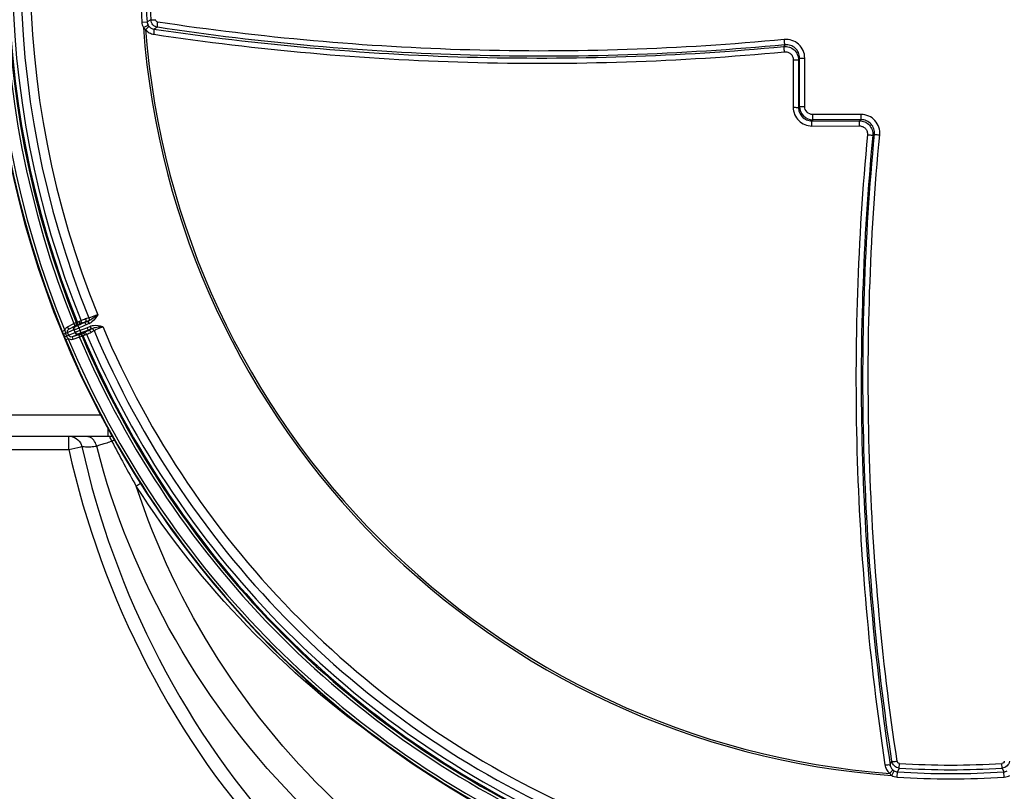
# Model space of a CAD drawing. Header units: millimetres. Extents: x 0 to 297, y 0 to 210.
# Tile 63 of 108: x 249 to 260, y 92 to 101. Entities that reach past the tile are written whole.
import ezdxf

# ---------------------------------------------------------------- set-up
doc = ezdxf.new("R2010")
doc.units = ezdxf.units.MM
doc.header["$LTSCALE"] = 16.335
doc.layers.get('0').update_dxf_attribs({"linetype": 'CONTINUOUS'})

msp = doc.modelspace()

# ---------------------------------------------------------------- linework, layer by layer
at = {"color": 9, "linetype": 'Continuous'}
for p, q in [((250.021, 100.675), (249.979, 100.655)), ((250.021, 100.675), (250.073, 100.678)), ((249.919, 100.651), (249.979, 100.655)), ((249.937, 100.59), (249.989, 100.618)), ((250.096, 100.593), (250.055, 100.574)), ((257.098, 100.398), (257.086, 100.379)), ((257.261, 100.25), (257.249, 100.231)), ((257.261, 99.71), (257.261, 100.25)), ((257.319, 99.709), (257.32, 100.249)), ((257.191, 100.232), (257.191, 99.7)), ((257.249, 100.231), (257.249, 99.698)), ((257.249, 99.698), (257.261, 99.71)), ((257.949, 99.62), (257.409, 99.62)), ((257.398, 99.549), (257.41, 99.561)), ((257.398, 99.549), (257.93, 99.55)), ((257.4, 99.491), (257.931, 99.492)), ((257.949, 99.562), (257.41, 99.561)), ((257.93, 99.55), (257.949, 99.562)), ((258.079, 99.387), (258.098, 99.399)), ((249.091, 97.249), (249.161, 97.286)), ((249.189, 97.297), (249.161, 97.286)), ((249.175, 97.259), (249.161, 97.286)), ((249.213, 97.272), (249.174, 97.251)), ((249.202, 97.297), (249.189, 97.297)), ((249.319, 97.311), (249.285, 97.301)), ((249.298, 97.27), (249.285, 97.301)), ((249.319, 97.311), (249.286, 97.298)), ((249.329, 97.347), (249.293, 97.336)), ((249.33, 97.284), (249.298, 97.27)), ((249.322, 97.313), (249.319, 97.311)), ((249.33, 97.284), (249.319, 97.311)), ((249.335, 97.286), (249.322, 97.313)), ((249.06, 97.207), (249.032, 97.195)), ((249.068, 97.175), (249.045, 97.166)), ((249.16, 97.213), (249.068, 97.175)), ((249.068, 97.175), (249.081, 97.143)), ((249.173, 97.181), (249.081, 97.143)), ((249.105, 97.223), (249.091, 97.249)), ((249.104, 97.153), (249.091, 97.185)), ((249.174, 97.251), (249.105, 97.223)), ((249.21, 97.164), (249.141, 97.136)), ((249.177, 97.185), (249.165, 97.213)), ((249.188, 97.259), (249.175, 97.259)), ((249.22, 97.236), (249.207, 97.263)), ((249.252, 97.178), (249.21, 97.164)), ((249.216, 97.159), (249.225, 97.169)), ((249.216, 97.159), (249.225, 97.131)), ((249.232, 97.208), (249.22, 97.236)), ((249.242, 97.18), (249.232, 97.208)), ((249.343, 97.252), (249.311, 97.238)), ((249.324, 97.208), (249.311, 97.238)), ((249.355, 97.224), (249.322, 97.211)), ((249.324, 97.208), (249.355, 97.224)), ((249.355, 97.224), (249.343, 97.252)), ((249.358, 97.226), (249.348, 97.254)), ((249.354, 97.189), (249.388, 97.206)), ((249.358, 97.226), (249.355, 97.224)), ((249.081, 97.143), (249.058, 97.133)), ((249.098, 97.115), (249.07, 97.104)), ((249.141, 97.136), (249.15, 97.107)), ((249.225, 97.131), (249.15, 97.107)), ((249.253, 97.143), (249.225, 97.131)), ((249.253, 97.143), (249.262, 97.152)), ((242.772, 96.267), (249.459, 96.267)), ((249.542, 96.112), (249.542, 96.029)), ((249.105, 95.879), (249.105, 96.029)), ((241.535, 95.879), (249.105, 95.879)), ((249.105, 95.879), (249.238, 95.909)), ((249.238, 95.909), (249.248, 95.911)), ((249.248, 95.911), (249.251, 95.911)), ((249.251, 95.911), (249.276, 95.91)), ((249.399, 95.914), (249.407, 95.915)), ((249.407, 95.915), (249.416, 95.916)), ((258.273, 92.356), (258.292, 92.396)), ((258.375, 92.321), (258.355, 92.279)), ((258.375, 92.321), (258.378, 92.373)), ((259.523, 92.321), (259.52, 92.373)), ((259.523, 92.321), (259.543, 92.279)), ((258.29, 92.237), (258.318, 92.29)), ((258.351, 92.22), (258.355, 92.279)), ((259.547, 92.22), (259.543, 92.279))]:
    msp.add_line(p, q, dxfattribs=at)
at = {"color": 7, "linetype": 'Continuous'}
for p, q in [((249.105, 97.223), (249.175, 97.259)), ((249.216, 97.159), (249.141, 97.136)), ((241.519, 96.029), (249.589, 96.029))]:
    msp.add_line(p, q, dxfattribs=at)
at = {"color": 9, "linetype": 'Continuous'}
for points in [[(249.587, 95.969), (249.583, 95.979), (249.578, 95.989), (249.573, 95.999), (249.568, 96.009), (249.562, 96.019), (249.557, 96.029)], [(249.611, 95.987), (249.608, 95.985), (249.602, 95.98), (249.595, 95.975), (249.587, 95.969)], [(249.251, 95.911), (249.259, 95.911), (249.268, 95.91), (249.276, 95.91)], [(249.905, 95.498), (249.903, 95.497), (249.893, 95.49), (249.882, 95.482), (249.87, 95.475), (249.858, 95.467)]]:
    msp.add_lwpolyline(points, dxfattribs=at)
at = {"color": 7, "linetype": 'Continuous'}
for centre, radius, start, end in [((258.949, 101.249), 10.718, 4.7194, 355.2806), ((266.087, 121.386), 35.799, 233.4477, 266.3167)]:
    msp.add_arc(centre, radius, start, end, dxfattribs=at)
at = {"color": 9, "linetype": 'Continuous'}
for centre, radius, start, end in [((258.949, 101.249), 10.713, 157.7649, 202.2351), ((258.949, 101.249), 10.683, 157.7649, 202.2351), ((258.949, 101.249), 10.56, 157.9543, 202.0457), ((258.949, 101.249), 10.53, 157.9543, 202.0457), ((258.949, 101.249), 10.518, 157.9273, 202.0727), ((258.949, 101.249), 10.474, 157.9477, 202.0523), ((258.949, 101.249), 10.381, 157.9221, 202.0779), ((258.949, 101.249), 10.276, 157.9019, 202.0981), ((258.949, 101.249), 9.049, 176.2119, 183.7881), ((258.949, 101.249), 8.99, 176.2119, 183.7881), ((258.949, 101.249), 8.947, 176.3199, 183.6801), ((258.949, 101.249), 9.036, 184.1836, 265.8164), ((258.949, 101.249), 9.013, 184.3334, 265.6666), ((250.062, 100.658), 0.083, 208.5978, 219.8877), ((257.41, 99.71), 0.149, 179.9902, 270.0098), ((249.285, 97.393), 0.119, 292.4971, 295.0141), ((258.962, 101.259), 10.729, 202.2576, 202.4288), ((258.949, 101.249), 10.713, 202.4066, 202.5934), ((258.949, 101.249), 10.474, 202.9477, 247.0523), ((249.389, 97.142), 0.119, 109.9859, 112.5029), ((258.949, 101.249), 10.381, 202.9221, 247.0779), ((258.949, 101.249), 10.276, 202.9019, 247.0981), ((258.933, 101.238), 10.694, 202.5709, 202.7427), ((258.949, 101.249), 10.713, 202.7649, 247.2351), ((258.949, 101.249), 10.683, 202.7649, 247.2351), ((258.949, 101.249), 10.56, 202.9543, 247.0457), ((258.949, 101.249), 10.53, 202.9543, 247.0457), ((258.949, 101.249), 10.518, 202.9273, 247.0727), ((251.086, 90.449), 5.72, 105.1843, 105.4316), ((262.523, 102.627), 14.549, 207.2346, 209.4814), ((258.949, 101.249), 8.947, 266.3199, 273.6801), ((258.949, 101.249), 8.895, 266.3199, 273.6801), ((258.358, 92.362), 0.083, 230.1122, 241.4022), ((258.949, 101.249), 9.049, 266.2119, 273.7881), ((258.949, 101.249), 8.99, 266.2119, 273.7881)]:
    msp.add_arc(centre, radius, start, end, dxfattribs=at)
for points, knots in [([(250.096, 100.593), (250.076, 100.596), (250.038, 100.616), (250.022, 100.655), (250.021, 100.675)], [0, 0, 0, 0, 0.500062, 1, 1, 1, 1]), ([(250.098, 100.651), (250.092, 100.652), (250.079, 100.658), (250.073, 100.672), (250.073, 100.678)], [0, 0, 0, 0, 0.499226, 1, 1, 1, 1]), ([(249.961, 100.568), (249.966, 100.572), (249.975, 100.58), (249.987, 100.591), (249.994, 100.599), (249.998, 100.603), (249.998, 100.605)], [0, 0, 0, 0, 0.367453, 0.677633, 0.895931, 1, 1, 1, 1]), ([(249.961, 100.568), (249.973, 100.554), (250.002, 100.53), (250.037, 100.518), (250.055, 100.516)], [0, 0, 0, 0, 0.500827, 1, 1, 1, 1]), ([(249.998, 100.605), (250.006, 100.597), (250.023, 100.582), (250.044, 100.575), (250.055, 100.574)], [0, 0, 0, 0, 0.503534, 1, 1, 1, 1]), ([(250.055, 100.574), (251.214, 100.399), (253.56, 100.189), (255.914, 100.268), (257.086, 100.379)], [0, 0, 0, 0, 0.498718, 1, 1, 1, 1]), ([(250.055, 100.516), (250.056, 100.523), (250.057, 100.536), (250.058, 100.553), (250.058, 100.565), (250.057, 100.571), (250.056, 100.573), (250.055, 100.574)], [0, 0, 0, 0, 0.364967, 0.676876, 0.895364, 0.961621, 1, 1, 1, 1]), ([(250.096, 100.593), (250.095, 100.593), (250.095, 100.595), (250.094, 100.601), (250.094, 100.613), (250.095, 100.631), (250.097, 100.644), (250.098, 100.651)], [0, 0, 0, 0, 0.034969, 0.09993, 0.318748, 0.632732, 1, 1, 1, 1]), ([(257.098, 100.398), (255.932, 100.287), (253.587, 100.209), (251.251, 100.418), (250.096, 100.593)], [0, 0, 0, 0, 0.500807, 1, 1, 1, 1]), ([(257.091, 100.457), (255.926, 100.346), (253.585, 100.268), (251.251, 100.477), (250.098, 100.651)], [0, 0, 0, 0, 0.50081, 1, 1, 1, 1]), ([(250.055, 100.516), (251.214, 100.341), (253.563, 100.131), (255.92, 100.209), (257.094, 100.32)], [0, 0, 0, 0, 0.498723, 1, 1, 1, 1]), ([(257.32, 100.249), (257.32, 100.278), (257.307, 100.336), (257.256, 100.408), (257.179, 100.453), (257.12, 100.459), (257.091, 100.457)], [0, 0, 0, 0, 0.250024, 0.500041, 0.750032, 1, 1, 1, 1]), ([(257.098, 100.398), (257.098, 100.398), (257.098, 100.4), (257.097, 100.404), (257.096, 100.409), (257.095, 100.42), (257.093, 100.436), (257.092, 100.449), (257.091, 100.457)], [0, 0, 0, 0, 0.028231, 0.091021, 0.186318, 0.310777, 0.628672, 1, 1, 1, 1]), ([(257.086, 100.379), (257.107, 100.381), (257.149, 100.376), (257.204, 100.344), (257.241, 100.293), (257.249, 100.251), (257.249, 100.231)], [0, 0, 0, 0, 0.250012, 0.50001, 0.750001, 1, 1, 1, 1]), ([(257.094, 100.32), (257.093, 100.328), (257.092, 100.341), (257.09, 100.357), (257.089, 100.367), (257.088, 100.373), (257.087, 100.377), (257.087, 100.378), (257.086, 100.379)], [0, 0, 0, 0, 0.371449, 0.689155, 0.813505, 0.908736, 0.971547, 1, 1, 1, 1]), ([(257.261, 100.25), (257.261, 100.27), (257.253, 100.312), (257.216, 100.363), (257.161, 100.395), (257.119, 100.4), (257.098, 100.398)], [0, 0, 0, 0, 0.250002, 0.500088, 0.75012, 1, 1, 1, 1]), ([(257.094, 100.32), (257.106, 100.322), (257.131, 100.319), (257.164, 100.3), (257.186, 100.269), (257.191, 100.244), (257.191, 100.232)], [0, 0, 0, 0, 0.249943, 0.499934, 0.749963, 1, 1, 1, 1]), ([(257.261, 100.25), (257.262, 100.249), (257.263, 100.25), (257.267, 100.249), (257.272, 100.249), (257.283, 100.249), (257.299, 100.249), (257.312, 100.249), (257.32, 100.249)], [0, 0, 0, 0, 0.025098, 0.085722, 0.179768, 0.303891, 0.623736, 1, 1, 1, 1]), ([(257.191, 100.232), (257.199, 100.232), (257.212, 100.231), (257.228, 100.231), (257.238, 100.231), (257.244, 100.231), (257.247, 100.231), (257.249, 100.231), (257.249, 100.231)], [0, 0, 0, 0, 0.376727, 0.696416, 0.820382, 0.914291, 0.974844, 1, 1, 1, 1]), ([(257.191, 99.7), (257.191, 99.673), (257.202, 99.618), (257.248, 99.548), (257.318, 99.502), (257.372, 99.491), (257.4, 99.491)], [0, 0, 0, 0, 0.249982, 0.5, 0.750017, 1, 1, 1, 1]), ([(257.191, 99.7), (257.198, 99.7), (257.212, 99.7), (257.228, 99.699), (257.238, 99.699), (257.243, 99.699), (257.247, 99.698), (257.248, 99.699), (257.249, 99.698)], [0, 0, 0, 0, 0.376536, 0.696088, 0.820025, 0.913946, 0.974576, 1, 1, 1, 1]), ([(257.249, 99.698), (257.249, 99.679), (257.257, 99.64), (257.29, 99.59), (257.339, 99.557), (257.379, 99.549), (257.398, 99.549)], [0, 0, 0, 0, 0.249923, 0.5, 0.750076, 1, 1, 1, 1]), ([(257.261, 99.71), (257.261, 99.71), (257.263, 99.71), (257.267, 99.71), (257.272, 99.71), (257.282, 99.709), (257.298, 99.709), (257.312, 99.709), (257.319, 99.709)], [0, 0, 0, 0, 0.025271, 0.085943, 0.179997, 0.304101, 0.623859, 1, 1, 1, 1]), ([(257.409, 99.62), (257.386, 99.619), (257.338, 99.639), (257.319, 99.686), (257.319, 99.709)], [0, 0, 0, 0, 0.499998, 1, 1, 1, 1]), ([(257.41, 99.561), (257.41, 99.562), (257.41, 99.563), (257.409, 99.567), (257.409, 99.572), (257.409, 99.583), (257.409, 99.599), (257.409, 99.612), (257.409, 99.62)], [0, 0, 0, 0, 0.025271, 0.085943, 0.179997, 0.304101, 0.623859, 1, 1, 1, 1]), ([(258.156, 99.392), (258.159, 99.42), (258.153, 99.479), (258.108, 99.556), (258.036, 99.608), (257.977, 99.62), (257.949, 99.62)], [0, 0, 0, 0, 0.249966, 0.499957, 0.749974, 1, 1, 1, 1]), ([(257.949, 99.562), (257.949, 99.562), (257.949, 99.564), (257.949, 99.567), (257.949, 99.573), (257.949, 99.583), (257.949, 99.599), (257.949, 99.613), (257.949, 99.62)], [0, 0, 0, 0, 0.025098, 0.085722, 0.179768, 0.303891, 0.623736, 1, 1, 1, 1]), ([(257.4, 99.491), (257.399, 99.499), (257.399, 99.512), (257.399, 99.528), (257.399, 99.538), (257.399, 99.544), (257.398, 99.547), (257.398, 99.549), (257.398, 99.549)], [0, 0, 0, 0, 0.376536, 0.696088, 0.820025, 0.913946, 0.974576, 1, 1, 1, 1]), ([(257.931, 99.492), (257.931, 99.499), (257.931, 99.512), (257.931, 99.528), (257.931, 99.539), (257.931, 99.544), (257.93, 99.547), (257.93, 99.549), (257.93, 99.55)], [0, 0, 0, 0, 0.376727, 0.696416, 0.820382, 0.914291, 0.974844, 1, 1, 1, 1]), ([(257.93, 99.55), (257.951, 99.55), (257.992, 99.541), (258.044, 99.504), (258.076, 99.449), (258.08, 99.407), (258.079, 99.387)], [0, 0, 0, 0, 0.249996, 0.499987, 0.749985, 1, 1, 1, 1]), ([(257.931, 99.492), (257.944, 99.492), (257.968, 99.486), (257.999, 99.464), (258.018, 99.432), (258.021, 99.406), (258.02, 99.394)], [0, 0, 0, 0, 0.250034, 0.500063, 0.750054, 1, 1, 1, 1]), ([(258.098, 99.399), (258.1, 99.419), (258.095, 99.461), (258.063, 99.516), (258.012, 99.553), (257.97, 99.562), (257.949, 99.562)], [0, 0, 0, 0, 0.249878, 0.49991, 0.749996, 1, 1, 1, 1]), ([(258.02, 99.394), (257.909, 98.22), (257.831, 95.864), (258.04, 93.515), (258.215, 92.355)], [0, 0, 0, 0, 0.501277, 1, 1, 1, 1]), ([(258.079, 99.387), (257.968, 98.214), (257.889, 95.86), (258.099, 93.514), (258.273, 92.356)], [0, 0, 0, 0, 0.501282, 1, 1, 1, 1]), ([(258.292, 92.396), (258.118, 93.551), (257.909, 95.888), (257.987, 98.232), (258.098, 99.399)], [0, 0, 0, 0, 0.499193, 1, 1, 1, 1]), ([(258.351, 92.398), (258.176, 93.552), (257.968, 95.885), (258.046, 98.227), (258.156, 99.392)], [0, 0, 0, 0, 0.49919, 1, 1, 1, 1]), ([(258.02, 99.394), (258.027, 99.393), (258.041, 99.392), (258.057, 99.39), (258.067, 99.389), (258.073, 99.388), (258.076, 99.387), (258.078, 99.387), (258.079, 99.387)], [0, 0, 0, 0, 0.371449, 0.689155, 0.813505, 0.908736, 0.971547, 1, 1, 1, 1]), ([(258.098, 99.399), (258.098, 99.398), (258.1, 99.398), (258.104, 99.397), (258.109, 99.397), (258.12, 99.395), (258.136, 99.394), (258.149, 99.392), (258.156, 99.392)], [0, 0, 0, 0, 0.028231, 0.091021, 0.186318, 0.310777, 0.628672, 1, 1, 1, 1]), ([(249.428, 97.384), (249.411, 97.37), (249.377, 97.344), (249.342, 97.321), (249.322, 97.313)], [0, 0, 0, 0, 0.508764, 1, 1, 1, 1]), ([(249.428, 97.384), (249.419, 97.38), (249.387, 97.367), (249.354, 97.355), (249.329, 97.347)], [0, 0, 0, 0, 0.275571, 1, 1, 1, 1]), ([(249.428, 97.384), (249.41, 97.355), (249.384, 97.316), (249.345, 97.291), (249.335, 97.286)], [0, 0, 0, 0, 0.749554, 1, 1, 1, 1]), ([(249.175, 97.259), (249.181, 97.263), (249.192, 97.274), (249.192, 97.29), (249.189, 97.297)], [0, 0, 0, 0, 0.499995, 1, 1, 1, 1]), ([(249.202, 97.297), (249.204, 97.29), (249.205, 97.274), (249.194, 97.262), (249.188, 97.259)], [0, 0, 0, 0, 0.500005, 1, 1, 1, 1]), ([(249.213, 97.272), (249.21, 97.27), (249.203, 97.267), (249.196, 97.263), (249.191, 97.261), (249.188, 97.259), (249.188, 97.259)], [0, 0, 0, 0, 0.42515, 0.737331, 0.930233, 1, 1, 1, 1]), ([(249.223, 97.308), (249.22, 97.306), (249.215, 97.303), (249.208, 97.3), (249.204, 97.298), (249.202, 97.297), (249.202, 97.297)], [0, 0, 0, 0, 0.425162, 0.737384, 0.93029, 1, 1, 1, 1]), ([(249.223, 97.308), (249.225, 97.301), (249.227, 97.287), (249.219, 97.275), (249.213, 97.272)], [0, 0, 0, 0, 0.52943, 1, 1, 1, 1]), ([(249.235, 97.282), (249.233, 97.281), (249.226, 97.278), (249.218, 97.274), (249.213, 97.272)], [0, 0, 0, 0, 0.273549, 1, 1, 1, 1]), ([(249.241, 97.317), (249.239, 97.316), (249.233, 97.313), (249.227, 97.31), (249.223, 97.308)], [0, 0, 0, 0, 0.274719, 1, 1, 1, 1]), ([(249.241, 97.317), (249.244, 97.31), (249.246, 97.298), (249.24, 97.285), (249.235, 97.282)], [0, 0, 0, 0, 0.557048, 1, 1, 1, 1]), ([(249.285, 97.301), (249.273, 97.297), (249.256, 97.291), (249.239, 97.284), (249.235, 97.282)], [0, 0, 0, 0, 0.746976, 1, 1, 1, 1]), ([(249.293, 97.336), (249.296, 97.329), (249.298, 97.316), (249.29, 97.303), (249.285, 97.301)], [0, 0, 0, 0, 0.555166, 1, 1, 1, 1]), ([(249.329, 97.347), (249.332, 97.341), (249.333, 97.328), (249.327, 97.316), (249.322, 97.313)], [0, 0, 0, 0, 0.551726, 1, 1, 1, 1]), ([(249.06, 97.207), (249.061, 97.215), (249.069, 97.233), (249.083, 97.245), (249.091, 97.249)], [0, 0, 0, 0, 0.499988, 1, 1, 1, 1]), ([(249.091, 97.185), (249.088, 97.191), (249.088, 97.208), (249.099, 97.219), (249.105, 97.223)], [0, 0, 0, 0, 0.500105, 1, 1, 1, 1]), ([(249.16, 97.213), (249.157, 97.22), (249.157, 97.236), (249.168, 97.248), (249.174, 97.251)], [0, 0, 0, 0, 0.500231, 1, 1, 1, 1]), ([(249.165, 97.213), (249.165, 97.213), (249.163, 97.214), (249.161, 97.214), (249.16, 97.213)], [0, 0, 0, 0, 0.290635, 1, 1, 1, 1]), ([(249.165, 97.213), (249.162, 97.22), (249.162, 97.236), (249.173, 97.248), (249.179, 97.251)], [0, 0, 0, 0, 0.499983, 1, 1, 1, 1]), ([(249.22, 97.236), (249.213, 97.233), (249.201, 97.227), (249.186, 97.221), (249.176, 97.217), (249.171, 97.215), (249.167, 97.214), (249.166, 97.213), (249.165, 97.213)], [0, 0, 0, 0, 0.370922, 0.689032, 0.813645, 0.909044, 0.971848, 1, 1, 1, 1]), ([(249.177, 97.185), (249.176, 97.185), (249.176, 97.183), (249.175, 97.182), (249.173, 97.181)], [0, 0, 0, 0, 0.290635, 1, 1, 1, 1]), ([(249.21, 97.164), (249.203, 97.162), (249.187, 97.163), (249.176, 97.175), (249.173, 97.181)], [0, 0, 0, 0, 0.499769, 1, 1, 1, 1]), ([(249.179, 97.251), (249.179, 97.251), (249.177, 97.252), (249.175, 97.252), (249.174, 97.251)], [0, 0, 0, 0, 0.292644, 1, 1, 1, 1]), ([(249.232, 97.208), (249.225, 97.205), (249.212, 97.2), (249.197, 97.194), (249.187, 97.19), (249.182, 97.188), (249.179, 97.186), (249.177, 97.186), (249.177, 97.185)], [0, 0, 0, 0, 0.370922, 0.689033, 0.813646, 0.909045, 0.971848, 1, 1, 1, 1]), ([(249.214, 97.168), (249.207, 97.166), (249.191, 97.167), (249.179, 97.178), (249.177, 97.185)], [0, 0, 0, 0, 0.500017, 1, 1, 1, 1]), ([(249.207, 97.263), (249.204, 97.261), (249.198, 97.258), (249.189, 97.254), (249.183, 97.252), (249.18, 97.251), (249.179, 97.251)], [0, 0, 0, 0, 0.369271, 0.68587, 0.90607, 1, 1, 1, 1]), ([(249.214, 97.168), (249.213, 97.168), (249.213, 97.166), (249.211, 97.165), (249.21, 97.164)], [0, 0, 0, 0, 0.292644, 1, 1, 1, 1]), ([(249.242, 97.18), (249.238, 97.179), (249.232, 97.176), (249.223, 97.173), (249.218, 97.17), (249.214, 97.169), (249.214, 97.168)], [0, 0, 0, 0, 0.369272, 0.68587, 0.906071, 1, 1, 1, 1]), ([(249.253, 97.143), (249.25, 97.149), (249.239, 97.161), (249.223, 97.162), (249.216, 97.159)], [0, 0, 0, 0, 0.500005, 1, 1, 1, 1]), ([(249.225, 97.169), (249.226, 97.169), (249.228, 97.169), (249.233, 97.172), (249.242, 97.174), (249.248, 97.176), (249.252, 97.178)], [0, 0, 0, 0, 0.069765, 0.262664, 0.574845, 1, 1, 1, 1]), ([(249.262, 97.152), (249.259, 97.158), (249.248, 97.17), (249.232, 97.171), (249.225, 97.169)], [0, 0, 0, 0, 0.500005, 1, 1, 1, 1]), ([(249.252, 97.178), (249.254, 97.178), (249.262, 97.181), (249.269, 97.183), (249.275, 97.186)], [0, 0, 0, 0, 0.225602, 1, 1, 1, 1]), ([(249.284, 97.159), (249.282, 97.165), (249.273, 97.177), (249.258, 97.179), (249.252, 97.178)], [0, 0, 0, 0, 0.52943, 1, 1, 1, 1]), ([(249.262, 97.152), (249.262, 97.152), (249.264, 97.152), (249.268, 97.154), (249.276, 97.156), (249.281, 97.158), (249.284, 97.159)], [0, 0, 0, 0, 0.069709, 0.262611, 0.574834, 1, 1, 1, 1]), ([(249.275, 97.186), (249.279, 97.187), (249.296, 97.194), (249.312, 97.202), (249.324, 97.208)], [0, 0, 0, 0, 0.253024, 1, 1, 1, 1]), ([(249.304, 97.165), (249.301, 97.172), (249.294, 97.183), (249.28, 97.187), (249.275, 97.186)], [0, 0, 0, 0, 0.557048, 1, 1, 1, 1]), ([(249.284, 97.159), (249.286, 97.159), (249.292, 97.161), (249.299, 97.164), (249.304, 97.165)], [0, 0, 0, 0, 0.224602, 1, 1, 1, 1]), ([(249.354, 97.189), (249.351, 97.195), (249.343, 97.206), (249.329, 97.21), (249.324, 97.208)], [0, 0, 0, 0, 0.555166, 1, 1, 1, 1]), ([(249.483, 97.25), (249.45, 97.258), (249.404, 97.267), (249.359, 97.257), (249.348, 97.254)], [0, 0, 0, 0, 0.74956, 1, 1, 1, 1]), ([(249.483, 97.25), (249.462, 97.248), (249.42, 97.242), (249.378, 97.234), (249.358, 97.226)], [0, 0, 0, 0, 0.508765, 1, 1, 1, 1]), ([(249.388, 97.206), (249.385, 97.212), (249.377, 97.223), (249.364, 97.227), (249.358, 97.226)], [0, 0, 0, 0, 0.551726, 1, 1, 1, 1]), ([(249.388, 97.206), (249.395, 97.21), (249.426, 97.226), (249.458, 97.24), (249.483, 97.25)], [0, 0, 0, 0, 0.214918, 1, 1, 1, 1]), ([(249.15, 97.107), (249.141, 97.104), (249.123, 97.103), (249.105, 97.11), (249.098, 97.115)], [0, 0, 0, 0, 0.500007, 1, 1, 1, 1]), ([(249.141, 97.136), (249.134, 97.133), (249.118, 97.134), (249.107, 97.146), (249.104, 97.153)], [0, 0, 0, 0, 0.499888, 1, 1, 1, 1]), ([(249.408, 95.938), (249.4, 95.959), (249.379, 95.996), (249.338, 96.02), (249.318, 96.02)], [0, 0, 0, 0, 0.529291, 1, 1, 1, 1]), ([(249.452, 95.93), (249.468, 95.935), (249.505, 95.946), (249.542, 95.957), (249.564, 95.963)], [0, 0, 0, 0, 0.433458, 1, 1, 1, 1]), ([(249.244, 95.933), (249.245, 95.929), (249.248, 95.922), (249.25, 95.915), (249.251, 95.911)], [0, 0, 0, 0, 0.504285, 1, 1, 1, 1]), ([(249.276, 95.91), (249.296, 95.908), (249.337, 95.908), (249.378, 95.911), (249.399, 95.914)], [0, 0, 0, 0, 0.483609, 1, 1, 1, 1]), ([(249.416, 95.916), (249.415, 95.919), (249.412, 95.927), (249.41, 95.934), (249.408, 95.938)], [0, 0, 0, 0, 0.488873, 1, 1, 1, 1]), ([(249.416, 95.916), (249.418, 95.919), (249.432, 95.922), (249.443, 95.927), (249.452, 95.93)], [0, 0, 0, 0, 0.309159, 1, 1, 1, 1]), ([(255.761, 89.615), (254.262, 89.985), (251.414, 91.58), (249.799, 94.416), (249.416, 95.916)], [0, 0, 0, 0, 0.499315, 1, 1, 1, 1]), ([(255.876, 89.884), (254.505, 90.215), (251.887, 91.614), (250.297, 94.12), (249.858, 95.467)], [0, 0, 0, 0, 0.498884, 1, 1, 1, 1]), ([(258.215, 92.355), (258.222, 92.356), (258.236, 92.358), (258.253, 92.359), (258.265, 92.358), (258.271, 92.357), (258.273, 92.356), (258.273, 92.356)], [0, 0, 0, 0, 0.364967, 0.676876, 0.895364, 0.961621, 1, 1, 1, 1]), ([(258.215, 92.355), (258.218, 92.337), (258.23, 92.302), (258.254, 92.273), (258.268, 92.262)], [0, 0, 0, 0, 0.499167, 1, 1, 1, 1]), ([(258.273, 92.356), (258.275, 92.345), (258.282, 92.323), (258.296, 92.306), (258.305, 92.299)], [0, 0, 0, 0, 0.49646, 1, 1, 1, 1]), ([(258.292, 92.396), (258.293, 92.396), (258.295, 92.395), (258.301, 92.394), (258.313, 92.394), (258.33, 92.396), (258.344, 92.397), (258.351, 92.398)], [0, 0, 0, 0, 0.034969, 0.09993, 0.318748, 0.632732, 1, 1, 1, 1]), ([(258.375, 92.321), (258.355, 92.322), (258.315, 92.339), (258.295, 92.377), (258.292, 92.396)], [0, 0, 0, 0, 0.499932, 1, 1, 1, 1]), ([(258.378, 92.373), (258.371, 92.373), (258.358, 92.379), (258.352, 92.392), (258.351, 92.398)], [0, 0, 0, 0, 0.500767, 1, 1, 1, 1]), ([(259.547, 92.398), (259.546, 92.392), (259.54, 92.379), (259.526, 92.373), (259.52, 92.373)], [0, 0, 0, 0, 0.499226, 1, 1, 1, 1]), ([(259.606, 92.396), (259.603, 92.377), (259.583, 92.339), (259.543, 92.322), (259.523, 92.321)], [0, 0, 0, 0, 0.500062, 1, 1, 1, 1]), ([(258.268, 92.262), (258.272, 92.267), (258.28, 92.275), (258.291, 92.287), (258.299, 92.294), (258.303, 92.299), (258.305, 92.299)], [0, 0, 0, 0, 0.367453, 0.677633, 0.895931, 1, 1, 1, 1])]:
    msp.add_open_spline(points, degree=3, knots=knots, dxfattribs=at)
for points in [[(249.919, 100.651), (249.921, 100.63), (249.927, 100.609), (249.937, 100.59)], [(249.937, 100.59), (249.944, 100.582), (249.953, 100.575), (249.961, 100.568)], [(249.979, 100.655), (249.979, 100.643), (249.983, 100.63), (249.989, 100.618)], [(249.286, 97.298), (249.26, 97.287), (249.233, 97.275), (249.207, 97.263)], [(249.298, 97.27), (249.272, 97.26), (249.246, 97.248), (249.22, 97.236)], [(249.293, 97.336), (249.276, 97.33), (249.258, 97.324), (249.241, 97.317)], [(249.06, 97.207), (249.061, 97.196), (249.064, 97.185), (249.068, 97.175)], [(249.311, 97.238), (249.285, 97.227), (249.258, 97.217), (249.232, 97.208)], [(249.322, 97.211), (249.296, 97.2), (249.269, 97.19), (249.242, 97.18)], [(249.304, 97.165), (249.321, 97.172), (249.338, 97.18), (249.354, 97.189)], [(249.081, 97.143), (249.085, 97.133), (249.091, 97.124), (249.098, 97.115)], [(249.105, 96.029), (249.161, 96.029), (249.221, 95.984), (249.244, 95.933)], [(249.105, 95.879), (249.469, 94.224), (250.293, 92.602), (251.459, 91.371)], [(249.251, 95.911), (249.609, 94.282), (250.42, 92.685), (251.568, 91.474)], [(252.605, 92.61), (251.524, 93.369), (250.575, 94.357), (249.858, 95.467)], [(258.268, 92.262), (258.274, 92.253), (258.282, 92.245), (258.29, 92.237)], [(258.29, 92.237), (258.308, 92.227), (258.33, 92.221), (258.351, 92.22)], [(258.318, 92.29), (258.329, 92.283), (258.342, 92.28), (258.355, 92.279)], [(259.543, 92.279), (259.556, 92.28), (259.569, 92.283), (259.58, 92.29)], [(259.547, 92.22), (259.568, 92.221), (259.589, 92.227), (259.608, 92.237)]]:
    msp.add_open_spline(points, degree=3, dxfattribs=at)

doc.saveas('drawing.dxf')
